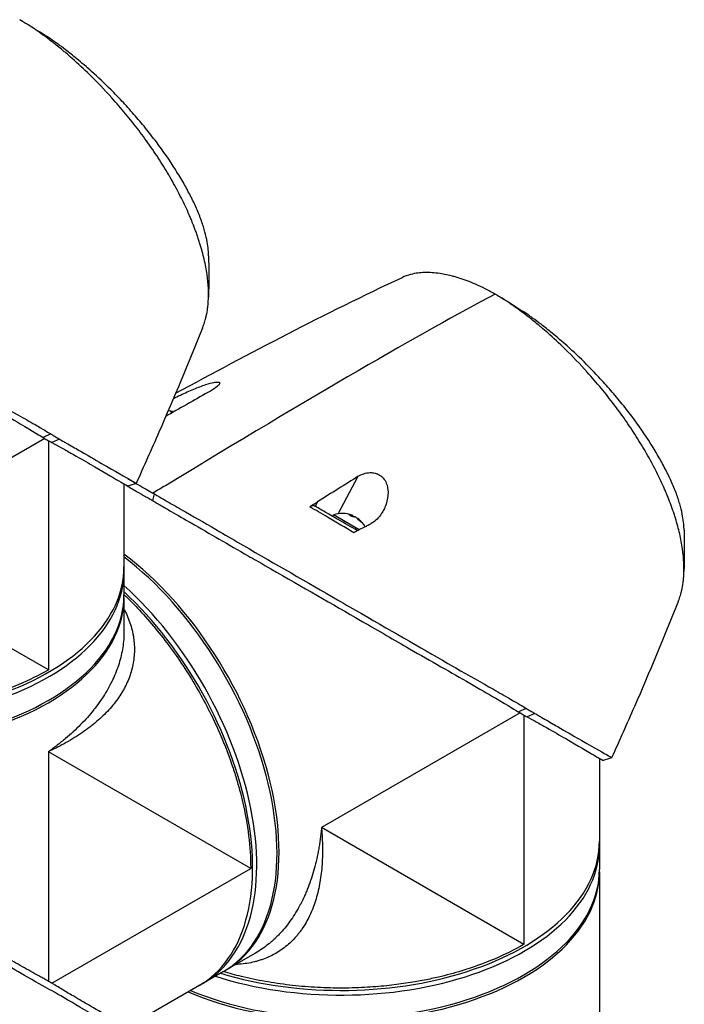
# Model space of a CAD drawing. Header units: millimetres. Extents: x 0 to 5219, y 0 to 2970.
# Tile 226 of 228: x 3387 to 3503, y 2407 to 2579. Entities that reach past the tile are written whole.
import ezdxf

# ---------------------------------------------------------------- set-up
doc = ezdxf.new("R2010")
doc.units = ezdxf.units.MM
doc.header["$LTSCALE"] = 0.2
doc.layers.add('01_Object Line', color=4, linetype='Continuous')

# ---------------------------------------------------------------- blocks, each defined once
blk = doc.blocks.new('A$C6bc54f51')
for p, q in [((142.48, 1196.38), (107.87, 1176.39)), ((143.54, 1197.17), (142.19, 1196.55)), ((143.12, 1196.01), (143.12, 1156.04)), ((145.06, 1196.28), (143.7, 1195.69)), ((193.6, 1183.26), (197.12, 1189.79)), ((156.3, 1188.47), (156.3, 1169.11)), ((161.53, 1186.75), (161.26, 1185.57)), ((190.03, 1185.34), (189.61, 1184.57)), ((192.68, 1182.8), (192.83, 1183.06)), ((197.3, 1180.48), (192.83, 1183.06)), ((196.06, 1182.77), (196.16, 1182.94)), ((196.51, 1182.71), (196.52, 1182.74)), ((197, 1182.38), (197.04, 1182.44)), ((143.12, 1156.04), (107.87, 1176.39)), ((156.3, 1168.7), (156.3, 1162.72)), ((156.3, 1162.72), (156.3, 1162.72)), ((225.32, 1148.55), (190.71, 1128.57)), ((226.38, 1149.35), (225.03, 1148.73)), ((225.96, 1148.18), (225.96, 1108.22)), ((227.89, 1148.45), (226.54, 1147.87)), ((143.12, 1141.79), (143.12, 1101.81)), ((178.37, 1121.44), (143.12, 1141.79)), ((239.14, 1140.64), (239.14, 1121.28)), ((225.96, 1108.22), (190.71, 1128.57)), ((143.74, 1101.45), (178.37, 1121.44)), ((239.14, 1120.87), (239.14, 791.09)), ((174, 1103.7), (179.17, 1106.69)), ((179.17, 1106.69), (179.17, 1106.69)), ((173.64, 1103.5), (156.87, 1093.81))]:
    blk.add_line(p, q)
for centre, start, end in [((163.24, 1196.77), 68.7161, 80.2757), ((194.35, 1178.8), 67.9855, 109.7607), ((194.35, 1178.8), 29.1744, 52.0145)]:
    blk.add_arc(centre, 4.52, start, end)
for centre, major_axis, ratio, start_param, end_param in [((138.6, 1267.59), (-5.28, 3.24), 0.209083, 4.837644, 4.928322), ((-22.26, 1056.87), (-258.8, -170.9), 0.033985, 3.468592, 3.889484), ((221.44, 1219.77), (-5.28, 3.24), 0.209083, 4.837644, 4.928322), ((50.57, 1123.64), (171.02, 105.79), 0.038491, 0.762995, 0.822795), ((162.52, 1197.18), (2.14, 3.71), 0.816497, 6.27093, 6.367971), ((162.99, 1196.91), (2.25, 3.9), 0.57735, 0.153591, 0.3277), ((84.06, 1105.99), (-160.91, -109.89), 0.040318, 3.906125, 3.96626), ((-425.84, -460.74), (-1925.17, -1882.65), 0.351011, 4.087971, 4.089098), ((194.1, 1178.95), (2.25, 3.9), 0.57735, 0.080554, 0.3277), ((193.63, 1179.22), (2.14, 3.71), 0.816497, 6.1984, 6.367971), ((194.61, 1178.65), (2.25, 3.9), 0.57735, 0.080554, 0.3277), ((194.17, 1178.91), (2.25, 3.9), 0.816497, 0.080554, 0.114044), ((194.54, 1178.7), (2.25, 3.9), 0.816497, 0.080554, 0.195507), ((194.1, 1178.95), (2.25, 3.9), 0.57735, 6.169141, 6.202632), ((194.17, 1178.91), (2.25, 3.9), 0.816497, 5.955485, 6.202632), ((194.54, 1178.7), (2.25, 3.9), 0.816497, 5.955485, 6.202632), ((195.38, 1178.21), (2.14, 3.71), 0.57735, 6.1984, 6.367971), ((151.5, 1142.67), (22.5, -38.97), 0.57735, 6.275328, 8.487921), ((151.14, 1142.47), (22.5, -38.97), 0.57735, 0, 2.193486), ((111.3, 1174), (45, 0), 0.57735, 4.226786, 6.283185), ((111.3, 1173.19), (45, 0), 0.57735, 4.203607, 6.283185), ((147.61, 1140.43), (22.5, -38.97), 0.57735, 0, 2.079578), ((111.3, 1168.7), (45, 0), 0.57735, 4.078449, 6.291042), ((111.3, 1169.11), (45, 0), 0.57735, 4.089699, 6.283185), ((146.9, 1140.02), (22.5, -38.97), 0.57735, 0, 2.056399), ((194.14, 1126.18), (45, 0), 0.57735, 4.226786, 6.283185), ((194.14, 1125.36), (45, 0), 0.57735, 4.203607, 6.283185), ((194.14, 1120.87), (45, 0), 0.57735, 4.078449, 6.291042), ((194.14, 1121.28), (45, 0), 0.57735, 4.089699, 6.283185), ((194.14, 1130.26), (-30.8, 0), 0.57735, 1.384469, 1.384471), ((184.43, 1109.35), (2, 0), 0.57735, 0.275781, 0.275794)]:
    blk.add_ellipse(centre, major_axis=major_axis, ratio=ratio, start_param=start_param, end_param=end_param)
for points, knots in [([(169.97, 1215.62), (169.99, 1215.65), (170, 1215.69), (170.12, 1216), (170.23, 1216.3), (170.38, 1216.76), (170.42, 1216.92), (170.48, 1217.13), (170.49, 1217.18), (170.55, 1217.4), (170.6, 1217.58), (170.73, 1218.2), (170.81, 1218.64), (170.89, 1219.22), (170.9, 1219.34), (170.93, 1219.62), (170.95, 1219.78), (170.97, 1220.05), (170.98, 1220.16), (171.08, 1221.71), (171.01, 1223.28), (170.71, 1225.4), (170.64, 1225.83), (170.47, 1226.72), (170.38, 1227.16), (170.07, 1228.49), (169.83, 1229.39), (169.46, 1230.57), (169.38, 1230.82), (169.22, 1231.31), (169.13, 1231.57), (169, 1231.94), (168.96, 1232.07), (168.87, 1232.31), (168.83, 1232.43), (168.62, 1233), (168.44, 1233.46), (168.16, 1234.17), (168.06, 1234.41), (167.86, 1234.89), (167.76, 1235.13), (167.45, 1235.85), (167.23, 1236.33), (166.55, 1237.78), (166.06, 1238.76), (165.02, 1240.72), (164.46, 1241.71), (163.27, 1243.7), (162.65, 1244.69), (161.67, 1246.17), (161.33, 1246.67), (160.65, 1247.65), (160.3, 1248.14), (159.59, 1249.12), (159.23, 1249.61), (157.38, 1252.04), (155.82, 1253.94), (152.91, 1257.16), (151.62, 1258.51), (149.31, 1260.77), (148.3, 1261.7), (146.91, 1262.93), (146.53, 1263.26), (145.98, 1263.72), (145.82, 1263.86), (145.33, 1264.27), (145.02, 1264.53), (144.16, 1265.22), (143.6, 1265.65), (142.64, 1266.38), (142.23, 1266.68), (141.66, 1267.09), (141.5, 1267.2), (140.81, 1267.68), (140.27, 1268.05), (139.19, 1268.73), (138.66, 1269.06), (138.13, 1269.37)], [1.388087, 1.388087, 1.388087, 1.388087, 1.41457, 1.41457, 1.596219, 1.596219, 1.693857, 1.693857, 1.719166, 1.719166, 1.837725, 1.837725, 2.111396, 2.111396, 2.182409, 2.182409, 2.276499, 2.276499, 2.337341, 2.337341, 3.162147, 3.162147, 3.373842, 3.373842, 3.579811, 3.579811, 3.984502, 3.984502, 4.09507, 4.09507, 4.202311, 4.202311, 4.255972, 4.255972, 4.304596, 4.304596, 4.486711, 4.486711, 4.581165, 4.581165, 4.673894, 4.673894, 4.859509, 4.859509, 5.231419, 5.231419, 5.60592, 5.60592, 5.979077, 5.979077, 6.165933, 6.165933, 6.351964, 6.351964, 6.539189, 6.539189, 7.288579, 7.288579, 7.860772, 7.860772, 8.290537, 8.290537, 8.451715, 8.451715, 8.522248, 8.522248, 8.654959, 8.654959, 8.889881, 8.889881, 9.06617, 9.06617, 9.132077, 9.132077, 9.362293, 9.362293, 9.592797, 9.592797, 9.592797, 9.592797]), ([(171.04, 1228.23), (171.03, 1228.56), (171.02, 1228.91), (170.94, 1229.72), (170.88, 1230.18), (170.7, 1231.2), (170.57, 1231.77), (170.37, 1232.5), (170.33, 1232.65), (170.19, 1233.13), (170.09, 1233.47), (169.85, 1234.16), (169.73, 1234.51), (169.46, 1235.21), (169.31, 1235.57), (169.01, 1236.29), (168.85, 1236.66), (168.53, 1237.36), (168.36, 1237.71), (168.09, 1238.26), (167.99, 1238.45), (167.7, 1239.03), (167.5, 1239.41), (167.1, 1240.15), (166.91, 1240.5), (166.48, 1241.25), (166.25, 1241.64), (165.77, 1242.44), (165.53, 1242.84), (164.27, 1244.83), (163.15, 1246.45), (161.63, 1248.47), (161.31, 1248.88), (160.68, 1249.68), (160.36, 1250.09), (159.39, 1251.29), (158.72, 1252.08), (157.34, 1253.65), (156.64, 1254.43), (155.3, 1255.85), (154.67, 1256.5), (152.93, 1258.24), (151.8, 1259.31), (149.79, 1261.11), (148.93, 1261.85), (147.41, 1263.1), (146.76, 1263.62), (145.63, 1264.49), (145.14, 1264.85), (144.48, 1265.33), (144.29, 1265.46), (143.71, 1265.87), (143.31, 1266.15), (142.91, 1266.41)], [1.511288, 1.511288, 1.511288, 1.511288, 1.708069, 1.708069, 1.951832, 1.951832, 2.230695, 2.230695, 2.303189, 2.303189, 2.46479, 2.46479, 2.625297, 2.625297, 2.787922, 2.787922, 2.946664, 2.946664, 3.08253, 3.08253, 3.156368, 3.156368, 3.305764, 3.305764, 3.43529, 3.43529, 3.579096, 3.579096, 3.721833, 3.721833, 4.292184, 4.292184, 4.435257, 4.435257, 4.578157, 4.578157, 4.862917, 4.862917, 5.148905, 5.148905, 5.393875, 5.393875, 5.822939, 5.822939, 6.144758, 6.144758, 6.385994, 6.385994, 6.566823, 6.566823, 6.63475, 6.63475, 6.786342, 6.786342, 6.786342, 6.786342]), ([(78.69, 1234.58), (78.71, 1234.57), (78.74, 1234.55), (78.8, 1234.52), (78.82, 1234.5), (78.9, 1234.46), (78.96, 1234.42), (79.12, 1234.33), (79.23, 1234.27), (79.55, 1234.08), (79.77, 1233.95), (80.44, 1233.57), (80.89, 1233.31), (82.26, 1232.52), (83.2, 1231.98), (86.1, 1230.31), (88.1, 1229.15), (91.51, 1227.17), (92.88, 1226.37), (99.8, 1222.36), (105.4, 1219.13), (112.08, 1215.28), (113.48, 1214.48), (120.62, 1210.36), (126.01, 1207.27), (130.96, 1204.4), (131.1, 1204.32), (133.56, 1202.9), (135.76, 1201.66), (138.86, 1199.91), (139.85, 1199.35), (142.14, 1198.03), (143.07, 1197.46), (143.54, 1197.17)], [0.000001, 0.000001, 0.000001, 0.000001, 0.009162, 0.009162, 0.016971, 0.016971, 0.03259, 0.03259, 0.063827, 0.063827, 0.126304, 0.126304, 0.251265, 0.251265, 0.50133, 0.50133, 1.002, 1.002, 1.335959, 1.335959, 2.67129, 2.67129, 3.030313, 3.030313, 4.543873, 4.543873, 4.592411, 4.592411, 5.347172, 5.347172, 5.723633, 5.723633, 6.247668, 6.247668, 6.247668, 6.247668]), ([(78.43, 1233.4), (78.45, 1233.38), (78.48, 1233.37), (78.55, 1233.33), (78.58, 1233.31), (78.68, 1233.25), (78.74, 1233.21), (78.94, 1233.1), (79.07, 1233.02), (79.46, 1232.79), (79.73, 1232.63), (80.54, 1232.16), (81.1, 1231.83), (82.79, 1230.85), (83.96, 1230.18), (88.35, 1227.65), (91.71, 1225.7), (96.08, 1223.21), (97.06, 1222.65), (103.47, 1218.98), (108.81, 1215.88), (114.2, 1212.77), (114.58, 1212.55), (117.84, 1210.68), (120.6, 1209.08), (126.99, 1205.4), (130.52, 1203.39), (135.3, 1200.64), (136.8, 1199.78), (140.44, 1197.64), (141.91, 1196.73), (142.19, 1196.55)], [0.000047, 0.000047, 0.000047, 0.000047, 0.011008, 0.011008, 0.020393, 0.020393, 0.039197, 0.039197, 0.07693, 0.07693, 0.152825, 0.152825, 0.305669, 0.305669, 0.610232, 0.610232, 1.419716, 1.419716, 1.651889, 1.651889, 2.978842, 2.978842, 3.080675, 3.080675, 3.850394, 3.850394, 4.95171, 4.95171, 5.489352, 5.489352, 6.333255, 6.333255, 6.333255, 6.333255]), ([(220.97, 1221.54), (220.41, 1221.86), (219.84, 1222.17), (219.25, 1222.47), (218.7, 1222.75), (218.14, 1223.01), (217.57, 1223.26), (217.44, 1223.31), (217.32, 1223.36), (217.2, 1223.42), (216.18, 1223.84), (215.24, 1224.17), (214.36, 1224.44), (214.12, 1224.51), (213.89, 1224.58), (213.66, 1224.64), (212.87, 1224.85), (212.11, 1225.01), (211.36, 1225.12), (210.41, 1225.26), (209.5, 1225.32), (208.64, 1225.3), (208.26, 1225.29), (207.89, 1225.26), (207.52, 1225.21), (207.07, 1225.16), (206.64, 1225.07), (206.22, 1224.97), (205.72, 1224.83), (205.24, 1224.66), (204.8, 1224.46)], [0, 0, 0, 0, 0.0293646, 0.0293646, 0.0293646, 0.0566154, 0.0566154, 0.0566154, 0.0625, 0.0625, 0.0625, 0.1118856, 0.1118856, 0.1118856, 0.125, 0.125, 0.125, 0.1687706, 0.1687706, 0.1687706, 0.2250488, 0.2250488, 0.2250488, 0.25, 0.25, 0.25, 0.2807426, 0.2807426, 0.2807426, 0.3184535, 0.3184535, 0.3184535, 0.3184535]), ([(252.81, 1167.79), (252.82, 1167.83), (252.84, 1167.87), (252.96, 1168.17), (253.07, 1168.48), (253.21, 1168.93), (253.26, 1169.1), (253.32, 1169.31), (253.33, 1169.35), (253.39, 1169.57), (253.43, 1169.75), (253.57, 1170.37), (253.65, 1170.82), (253.72, 1171.39), (253.74, 1171.51), (253.77, 1171.79), (253.79, 1171.96), (253.81, 1172.22), (253.82, 1172.33), (253.92, 1173.88), (253.85, 1175.45), (253.55, 1177.57), (253.47, 1178.01), (253.31, 1178.89), (253.22, 1179.33), (252.91, 1180.66), (252.67, 1181.57), (252.3, 1182.74), (252.22, 1182.99), (252.06, 1183.49), (251.97, 1183.74), (251.84, 1184.12), (251.8, 1184.24), (251.71, 1184.49), (251.67, 1184.6), (251.46, 1185.17), (251.28, 1185.63), (251, 1186.34), (250.9, 1186.58), (250.7, 1187.06), (250.6, 1187.3), (250.28, 1188.02), (250.07, 1188.5), (249.39, 1189.95), (248.9, 1190.93), (247.85, 1192.89), (247.3, 1193.88), (246.11, 1195.87), (245.48, 1196.86), (244.5, 1198.35), (244.17, 1198.84), (243.49, 1199.83), (243.14, 1200.32), (242.43, 1201.3), (242.07, 1201.78), (240.22, 1204.22), (238.65, 1206.11), (235.75, 1209.34), (234.46, 1210.69), (232.14, 1212.94), (231.14, 1213.88), (229.75, 1215.1), (229.37, 1215.43), (228.82, 1215.9), (228.65, 1216.04), (228.17, 1216.44), (227.85, 1216.7), (226.99, 1217.39), (226.44, 1217.82), (225.48, 1218.55), (225.06, 1218.85), (224.5, 1219.26), (224.34, 1219.37), (223.65, 1219.86), (223.11, 1220.22), (222.03, 1220.91), (221.5, 1221.23), (220.97, 1221.54)], [1.388087, 1.388087, 1.388087, 1.388087, 1.41457, 1.41457, 1.596219, 1.596219, 1.693857, 1.693857, 1.719166, 1.719166, 1.837725, 1.837725, 2.111396, 2.111396, 2.182409, 2.182409, 2.276499, 2.276499, 2.337341, 2.337341, 3.162147, 3.162147, 3.373842, 3.373842, 3.579811, 3.579811, 3.984502, 3.984502, 4.09507, 4.09507, 4.202311, 4.202311, 4.255972, 4.255972, 4.304596, 4.304596, 4.486711, 4.486711, 4.581165, 4.581165, 4.673894, 4.673894, 4.859509, 4.859509, 5.231419, 5.231419, 5.60592, 5.60592, 5.979077, 5.979077, 6.165933, 6.165933, 6.351964, 6.351964, 6.539189, 6.539189, 7.288579, 7.288579, 7.860772, 7.860772, 8.290537, 8.290537, 8.451715, 8.451715, 8.522248, 8.522248, 8.654959, 8.654959, 8.889881, 8.889881, 9.06617, 9.06617, 9.132077, 9.132077, 9.362293, 9.362293, 9.592797, 9.592797, 9.592797, 9.592797]), ([(253.88, 1180.4), (253.87, 1180.74), (253.85, 1181.09), (253.78, 1181.89), (253.72, 1182.35), (253.53, 1183.38), (253.41, 1183.94), (253.21, 1184.67), (253.17, 1184.82), (253.03, 1185.3), (252.92, 1185.65), (252.69, 1186.33), (252.57, 1186.68), (252.3, 1187.39), (252.15, 1187.75), (251.85, 1188.47), (251.68, 1188.83), (251.36, 1189.53), (251.2, 1189.89), (250.93, 1190.43), (250.83, 1190.63), (250.54, 1191.2), (250.34, 1191.59), (249.94, 1192.32), (249.75, 1192.67), (249.32, 1193.42), (249.09, 1193.82), (248.61, 1194.61), (248.37, 1195.01), (247.1, 1197.01), (245.98, 1198.63), (244.46, 1200.65), (244.15, 1201.05), (243.52, 1201.86), (243.2, 1202.26), (242.22, 1203.46), (241.55, 1204.25), (240.18, 1205.82), (239.47, 1206.6), (238.14, 1208.02), (237.51, 1208.67), (235.77, 1210.41), (234.63, 1211.49), (232.63, 1213.28), (231.77, 1214.03), (230.25, 1215.27), (229.6, 1215.79), (228.47, 1216.66), (227.98, 1217.02), (227.31, 1217.5), (227.13, 1217.63), (226.55, 1218.04), (226.15, 1218.32), (225.75, 1218.59)], [1.511288, 1.511288, 1.511288, 1.511288, 1.708069, 1.708069, 1.951832, 1.951832, 2.230695, 2.230695, 2.303189, 2.303189, 2.46479, 2.46479, 2.625297, 2.625297, 2.787922, 2.787922, 2.946664, 2.946664, 3.08253, 3.08253, 3.156368, 3.156368, 3.305764, 3.305764, 3.43529, 3.43529, 3.579096, 3.579096, 3.721833, 3.721833, 4.292184, 4.292184, 4.435257, 4.435257, 4.578157, 4.578157, 4.862917, 4.862917, 5.148905, 5.148905, 5.393875, 5.393875, 5.822939, 5.822939, 6.144758, 6.144758, 6.385994, 6.385994, 6.566823, 6.566823, 6.63475, 6.63475, 6.786342, 6.786342, 6.786342, 6.786342]), ([(169.97, 1215.62), (167.54, 1209.55), (165, 1203.46), (161.07, 1194.48), (159.75, 1191.51), (158.42, 1188.56)], [0, 0, 0, 0, 1.973735, 1.973735, 2.968317, 2.968317, 2.968317, 2.968317]), ([(164.92, 1203.37), (165.31, 1203.56), (165.72, 1203.76), (166.89, 1204.31), (167.7, 1204.68), (169.18, 1205.28), (169.88, 1205.55), (171.1, 1205.95), (171.57, 1206.08), (172.19, 1206.19), (172.4, 1206.22), (172.68, 1206.21), (172.77, 1206.2), (172.9, 1206.15), (172.94, 1206.12), (172.99, 1206.03), (172.99, 1205.96), (172.89, 1205.76), (172.74, 1205.59), (172.26, 1205.2), (171.86, 1204.93), (171.37, 1204.65)], [-1.468426, -1.468426, -1.468426, -1.468426, -1.33399, -1.33399, -1.081083, -1.081083, -0.864266, -0.864266, -0.684891, -0.684891, -0.576042, -0.576042, -0.504751, -0.504751, -0.44002, -0.44002, -0.35801, -0.35801, -0.205711, -0.205711, -0.000001, -0.000001, -0.000001, -0.000001]), ([(142.19, 1196.55), (142.23, 1196.53), (142.45, 1196.4), (142.7, 1196.25), (142.83, 1196.17), (143.08, 1196.03), (143.21, 1195.96), (143.45, 1195.83), (143.66, 1195.72), (143.7, 1195.7)], [0.00043088, 0.00043088, 0.00043088, 0.00043088, 0.0154414, 0.0154414, 0.03075173, 0.03075173, 0.04552895, 0.04552895, 0.05960793, 0.05960793, 0.05960793, 0.05960793]), ([(143.54, 1197.17), (143.58, 1197.15), (143.64, 1197.11), (143.78, 1197.02), (143.85, 1196.99), (144.04, 1196.87), (144.17, 1196.79), (144.42, 1196.65), (144.56, 1196.57), (144.74, 1196.46), (144.8, 1196.42), (144.96, 1196.34), (145.04, 1196.29), (145.06, 1196.28)], [0.0012617, 0.0012617, 0.0012617, 0.0012617, 0.0227877, 0.0227877, 0.0388309, 0.0388309, 0.0709865, 0.0709865, 0.1023123, 0.1023123, 0.1191004, 0.1191004, 0.1425667, 0.1425667, 0.1425667, 0.1425667]), ([(145.06, 1196.28), (145.25, 1196.17), (145.42, 1196.07), (145.86, 1195.82), (146.05, 1195.7), (146.64, 1195.37), (147.02, 1195.15), (148.14, 1194.5), (148.86, 1194.09), (150.91, 1192.9), (152.14, 1192.19), (155.71, 1190.13), (157.09, 1189.37), (157.91, 1188.89), (158, 1188.83), (158.17, 1188.73), (158.24, 1188.69), (158.39, 1188.6), (158.43, 1188.57), (158.42, 1188.56)], [0, 0, 0, 0, 0.115596, 0.115596, 0.212113, 0.212113, 0.405093, 0.405093, 0.790972, 0.790972, 1.563393, 1.563393, 3.332159, 3.332159, 3.60987, 3.60987, 3.890806, 3.890806, 4.375075, 4.375075, 4.375075, 4.375075]), ([(143.7, 1195.7), (144.25, 1195.4), (144.78, 1195.11), (145.9, 1194.49), (146.49, 1194.16), (148.28, 1193.14), (149.41, 1192.49), (152.56, 1190.66), (154.26, 1189.66), (155.98, 1188.65), (156.42, 1188.4), (156.73, 1188.22), (156.76, 1188.2), (157.09, 1188), (156.97, 1188.08), (156.3, 1188.46)], [-7.620463, -7.620463, -7.620463, -7.620463, -7.336805, -7.336805, -6.999081, -6.999081, -6.270272, -6.270272, -4.749597, -4.749597, -3.95115, -3.95115, -3.814973, -3.814973, -2.591701, -2.591701, -2.591701, -2.591701]), ([(197.12, 1189.79), (197.42, 1189.97), (197.74, 1190.13), (198.42, 1190.35), (198.79, 1190.43), (199.47, 1190.45), (199.78, 1190.42), (200.26, 1190.29), (200.44, 1190.22), (200.77, 1190.06), (200.91, 1189.97), (201.2, 1189.75), (201.35, 1189.61), (201.71, 1189.2), (201.87, 1188.9), (202.19, 1188.13), (202.3, 1187.59), (202.32, 1186.33), (202.2, 1185.61), (201.73, 1184.23), (201.4, 1183.58), (200.5, 1182.37), (199.92, 1181.85), (199.3, 1181.53)], [-1.636051, -1.636051, -1.636051, -1.636051, -1.487609, -1.487609, -1.342627, -1.342627, -1.229751, -1.229751, -1.162071, -1.162071, -1.103238, -1.103238, -1.031704, -1.031704, -0.907622, -0.907622, -0.714138, -0.714138, -0.48257, -0.48257, -0.258591, -0.258591, -0.000001, -0.000001, -0.000001, -0.000001]), ([(156.3, 1188.44), (156.92, 1188.08), (157.57, 1187.7), (158.72, 1187.03), (159.21, 1186.75), (159.97, 1186.31), (160.23, 1186.17), (160.61, 1185.95), (160.74, 1185.87), (160.94, 1185.76), (161, 1185.72), (161.1, 1185.67), (161.13, 1185.65), (161.2, 1185.61), (161.24, 1185.59), (161.26, 1185.57)], [0.63076554, 0.63076554, 0.63076554, 0.63076554, 0.65901431, 0.65901431, 0.67868298, 0.67868298, 0.68844192, 0.68844192, 0.69329226, 0.69329226, 0.69570893, 0.69570893, 0.69691526, 0.69691526, 0.69832008, 0.69832008, 0.69832008, 0.69832008]), ([(161.53, 1186.75), (161.5, 1186.77), (161.47, 1186.79), (161.4, 1186.83), (161.36, 1186.85), (161.33, 1186.87)], [-0.02987732, -0.02987732, -0.02987732, -0.02987732, -0.01373724, -0.01373724, 0, 0, 0, 0]), ([(161.53, 1186.75), (161.55, 1186.74), (161.58, 1186.73), (161.63, 1186.69), (161.66, 1186.68), (161.74, 1186.63), (161.79, 1186.6), (161.96, 1186.5), (162.06, 1186.44), (162.39, 1186.25), (162.61, 1186.13), (163.27, 1185.74), (163.73, 1185.48), (165.1, 1184.69), (166.04, 1184.15), (168.94, 1182.48), (170.94, 1181.32), (174.35, 1179.35), (175.72, 1178.54), (182.63, 1174.53), (188.23, 1171.31), (194.92, 1167.46), (196.32, 1166.65), (203.46, 1162.54), (208.84, 1159.44), (213.79, 1156.58), (213.94, 1156.49), (216.4, 1155.07), (218.6, 1153.84), (221.69, 1152.09), (222.69, 1151.52), (224.98, 1150.2), (225.91, 1149.64), (226.38, 1149.35)], [0.000001, 0.000001, 0.000001, 0.000001, 0.009162, 0.009162, 0.016971, 0.016971, 0.03259, 0.03259, 0.063827, 0.063827, 0.126304, 0.126304, 0.251265, 0.251265, 0.50133, 0.50133, 1.002, 1.002, 1.335959, 1.335959, 2.67129, 2.67129, 3.030313, 3.030313, 4.543873, 4.543873, 4.592411, 4.592411, 5.347172, 5.347172, 5.723633, 5.723633, 6.247668, 6.247668, 6.247668, 6.247668]), ([(161.26, 1185.57), (161.29, 1185.56), (161.32, 1185.54), (161.39, 1185.5), (161.42, 1185.48), (161.52, 1185.42), (161.58, 1185.39), (161.78, 1185.27), (161.91, 1185.19), (162.3, 1184.96), (162.57, 1184.81), (163.38, 1184.33), (163.94, 1184.01), (165.63, 1183.02), (166.8, 1182.35), (171.19, 1179.82), (174.55, 1177.87), (178.91, 1175.38), (179.9, 1174.82), (186.31, 1171.15), (191.65, 1168.05), (197.04, 1164.95), (197.42, 1164.72), (200.67, 1162.85), (203.43, 1161.26), (209.83, 1157.58), (213.35, 1155.56), (218.13, 1152.82), (219.64, 1151.95), (223.28, 1149.81), (224.75, 1148.9), (225.03, 1148.73)], [0.000047, 0.000047, 0.000047, 0.000047, 0.011008, 0.011008, 0.020393, 0.020393, 0.039197, 0.039197, 0.07693, 0.07693, 0.152825, 0.152825, 0.305669, 0.305669, 0.610232, 0.610232, 1.419716, 1.419716, 1.651889, 1.651889, 2.978842, 2.978842, 3.080675, 3.080675, 3.850394, 3.850394, 4.95171, 4.95171, 5.489352, 5.489352, 6.333255, 6.333255, 6.333255, 6.333255]), ([(188.65, 1184.49), (188.87, 1184.62), (189.12, 1184.78), (189.57, 1185.05), (189.81, 1185.2), (190.03, 1185.34)], [-0.1934752, -0.1934752, -0.1934752, -0.1934752, -0.0983779, -0.0983779, 0, 0, 0, 0]), ([(189.61, 1184.57), (189.55, 1184.6), (189.48, 1184.63), (189.33, 1184.66), (189.25, 1184.67), (189.08, 1184.66), (189, 1184.64), (188.82, 1184.58), (188.73, 1184.55), (188.65, 1184.49)], [0, 0, 0, 0, 0.0382217, 0.0382217, 0.0766364, 0.0766364, 0.116027, 0.116027, 0.1530194, 0.1530194, 0.1530194, 0.1530194]), ([(196.35, 1179.96), (194.84, 1180.85), (193.31, 1181.75), (191.77, 1182.66), (190.73, 1183.27), (189.69, 1183.88), (188.65, 1184.49)], [0, 0, 0, 0, 0.5977799, 0.5977799, 0.5977799, 0.9999999, 0.9999999, 0.9999999, 0.9999999]), ([(196.99, 1180.31), (195.87, 1180.96), (194.73, 1181.61), (193.59, 1182.27), (193.28, 1182.45), (192.62, 1182.83), (191.6, 1183.42), (190.94, 1183.8), (190.27, 1184.18), (189.61, 1184.57)], [0.069679, 0.069679, 0.069679, 0.069679, 0.5, 0.5, 0.5, 0.75, 0.75, 0.75, 1, 1, 1, 1]), ([(198.08, 1180.89), (197.76, 1180.72), (197.42, 1180.55), (196.86, 1180.24), (196.59, 1180.09), (196.35, 1179.96)], [-0.2324123, -0.2324123, -0.2324123, -0.2324123, -0.1008984, -0.1008984, -0.0000209, -0.0000209, -0.0000209, -0.0000209]), ([(198.08, 1180.89), (198.28, 1181), (198.49, 1181.1), (198.89, 1181.32), (199.1, 1181.42), (199.3, 1181.53)], [-0.1686475, -0.1686475, -0.1686475, -0.1686475, -0.0843243, -0.0843243, -0.000001, -0.000001, -0.000001, -0.000001]), ([(156.3, 1169.16), (157.09, 1168.41), (157.86, 1167.64), (159.58, 1165.83), (160.52, 1164.78), (162.34, 1162.61), (163.23, 1161.49), (164.96, 1159.18), (165.79, 1157.99), (167.39, 1155.56), (168.16, 1154.32), (169.63, 1151.8), (170.33, 1150.52), (171.58, 1148.06), (172.14, 1146.9), (173.59, 1143.67), (174.4, 1141.59), (175.38, 1138.73), (175.63, 1137.95), (176.27, 1135.82), (176.64, 1134.46), (177.42, 1131.1), (177.77, 1129.11), (178.24, 1125.21), (178.36, 1123.32), (178.37, 1121.47), (178.37, 1121.46), (178.37, 1121.44)], [8.466894, 8.466894, 8.466894, 8.466894, 8.81754, 8.81754, 9.255686, 9.255686, 9.693876, 9.693876, 10.132032, 10.132032, 10.570233, 10.570233, 11.008387, 11.008387, 11.398553, 11.398553, 12.081509, 12.081509, 12.337551, 12.337551, 12.785597, 12.785597, 13.457918, 13.457918, 14.130202, 14.130202, 14.135687, 14.135687, 14.135687, 14.135687]), ([(252.81, 1167.79), (250.37, 1161.73), (247.84, 1155.63), (243.91, 1146.65), (242.59, 1143.68), (241.26, 1140.74)], [0, 0, 0, 0, 1.973735, 1.973735, 2.968317, 2.968317, 2.968317, 2.968317]), ([(156.3, 1166.66), (156.39, 1166.49), (156.69, 1165.9), (157.12, 1164.89), (157.55, 1163.62), (157.81, 1162.56), (157.96, 1161.71), (158.07, 1160.85), (158.13, 1159.78), (158.07, 1158.09), (157.71, 1156.02), (157.04, 1154.2), (156.45, 1153.02), (156.02, 1152.23), (155.41, 1151.27), (154.59, 1150.16), (153.36, 1148.72), (151.95, 1147.36), (150.35, 1146.07), (149.06, 1145.13), (147.69, 1144.24), (146.24, 1143.38), (144.97, 1142.7), (144.06, 1142.24), (143.52, 1141.98), (143.25, 1141.86), (143.12, 1141.79)], [0.09522661, 0.09522661, 0.09522661, 0.09522661, 0.09619535, 0.09848705, 0.10077874, 0.10307044, 0.10421629, 0.10536213, 0.10765383, 0.10994553, 0.11452892, 0.11911231, 0.12025815, 0.121404, 0.1236957, 0.12598739, 0.12827909, 0.13286248, 0.13515417, 0.13744587, 0.13973756, 0.14202926, 0.14432096, 0.1454668, 0.14603973, 0.14661265, 0.14661265, 0.14661265, 0.14661265]), ([(156.3, 1162.72), (156.3, 1162.72), (156.3, 1162.72), (156.3, 1162.72), (156.3, 1162.72), (156.3, 1162.71), (156.3, 1162.71), (156.3, 1161.79), (156.23, 1160.88), (156.08, 1159.96), (156.08, 1159.95), (156.08, 1159.95), (156.08, 1159.95), (155.94, 1159.03), (155.73, 1158.11), (155.44, 1157.18), (155.44, 1157.18), (155.44, 1157.17), (155.44, 1157.17), (155.29, 1156.71), (155.13, 1156.24), (154.95, 1155.79), (154.95, 1155.78), (154.95, 1155.78), (154.95, 1155.77), (154.77, 1155.32), (154.58, 1154.86), (154.36, 1154.41), (154.36, 1154.4), (154.36, 1154.4), (154.36, 1154.4), (154.15, 1153.94), (153.92, 1153.49), (153.67, 1153.05), (153.67, 1153.04), (153.67, 1153.04), (153.67, 1153.04), (153.42, 1152.59), (153.16, 1152.14), (152.89, 1151.7), (152.88, 1151.7), (152.88, 1151.7), (152.88, 1151.69), (152.6, 1151.25), (152.31, 1150.81), (152, 1150.38), (152, 1150.37), (151.99, 1150.37), (151.99, 1150.37), (151.68, 1149.93), (151.35, 1149.5), (151.01, 1149.07), (151.01, 1149.07), (151.01, 1149.07), (151.01, 1149.06), (150.66, 1148.63), (150.3, 1148.21), (149.93, 1147.78), (149.92, 1147.78), (149.92, 1147.78), (149.92, 1147.78), (149.54, 1147.35), (149.15, 1146.93), (148.73, 1146.51), (148.32, 1146.09), (147.9, 1145.68), (147.46, 1145.27), (147.02, 1144.87), (146.56, 1144.47), (146.1, 1144.07), (145.86, 1143.88), (145.62, 1143.68), (145.38, 1143.49), (145.14, 1143.29), (144.9, 1143.1), (144.65, 1142.91), (144.4, 1142.72), (144.15, 1142.53), (143.89, 1142.35), (143.77, 1142.25), (143.64, 1142.16), (143.51, 1142.07), (143.38, 1141.98), (143.25, 1141.88), (143.12, 1141.79)], [0.1059035, 0.1059035, 0.1059035, 0.1059035, 0.10590889, 0.10590889, 0.10590889, 0.10592931, 0.10592931, 0.10592931, 0.11032469, 0.11032469, 0.11032469, 0.11034544, 0.11034544, 0.11034544, 0.11474132, 0.11474132, 0.11474132, 0.11476158, 0.11476158, 0.11476158, 0.11694994, 0.11694994, 0.11694994, 0.11696965, 0.11696965, 0.11696965, 0.11915879, 0.11915879, 0.11915879, 0.11917771, 0.11917771, 0.11917771, 0.12136786, 0.12136786, 0.12136786, 0.12138578, 0.12138578, 0.12138578, 0.12357717, 0.12357717, 0.12357717, 0.12359385, 0.12359385, 0.12359385, 0.12578671, 0.12578671, 0.12578671, 0.12580192, 0.12580192, 0.12580192, 0.12799646, 0.12799646, 0.12799646, 0.12800999, 0.12800999, 0.12800999, 0.13020641, 0.13020641, 0.13020641, 0.13021805, 0.13021805, 0.13021805, 0.13242612, 0.13242612, 0.13242612, 0.13463419, 0.13463419, 0.13463419, 0.13684226, 0.13684226, 0.13684226, 0.13794629, 0.13794629, 0.13794629, 0.13905033, 0.13905033, 0.13905033, 0.14015436, 0.14015436, 0.14015436, 0.14070638, 0.14070638, 0.14070638, 0.1412584, 0.1412584, 0.1412584, 0.1412584]), ([(143.12, 1156.04), (143.11, 1156.03), (143.09, 1156.03), (141.49, 1155.11), (139.79, 1154.26), (136.18, 1152.73), (134.28, 1152.04), (130.98, 1151.03), (129.62, 1150.67), (127.45, 1150.16), (126.65, 1149.99), (123.69, 1149.4), (121.48, 1149.07), (117.96, 1148.71), (116.67, 1148.61), (113.92, 1148.46), (112.46, 1148.43), (109.54, 1148.44), (108.08, 1148.48), (105.18, 1148.66), (103.73, 1148.79), (100.87, 1149.12), (99.45, 1149.33), (96.66, 1149.83), (95.29, 1150.12), (92.86, 1150.7), (91.8, 1150.99), (90.76, 1151.3)], [-0.005485, -0.005485, -0.005485, -0.005485, 0, 0, 0.672232, 0.672232, 1.344501, 1.344501, 1.792512, 1.792512, 2.048534, 2.048534, 2.731437, 2.731437, 3.121573, 3.121573, 3.559727, 3.559727, 3.997928, 3.997928, 4.436084, 4.436084, 4.874274, 4.874274, 5.31242, 5.31242, 5.663307, 5.663307, 5.663307, 5.663307]), ([(225.03, 1148.73), (225.07, 1148.7), (225.29, 1148.57), (225.54, 1148.42), (225.67, 1148.35), (225.92, 1148.2), (226.04, 1148.14), (226.29, 1148), (226.5, 1147.89), (226.54, 1147.87)], [0.00043088, 0.00043088, 0.00043088, 0.00043088, 0.0154414, 0.0154414, 0.03075173, 0.03075173, 0.04552895, 0.04552895, 0.05960793, 0.05960793, 0.05960793, 0.05960793]), ([(226.38, 1149.35), (226.41, 1149.32), (226.47, 1149.29), (226.62, 1149.2), (226.69, 1149.16), (226.88, 1149.04), (227, 1148.97), (227.26, 1148.82), (227.39, 1148.74), (227.58, 1148.63), (227.64, 1148.6), (227.79, 1148.51), (227.87, 1148.46), (227.89, 1148.45)], [0.0012617, 0.0012617, 0.0012617, 0.0012617, 0.0227877, 0.0227877, 0.0388309, 0.0388309, 0.0709865, 0.0709865, 0.1023123, 0.1023123, 0.1191004, 0.1191004, 0.1425667, 0.1425667, 0.1425667, 0.1425667]), ([(227.89, 1148.45), (228.09, 1148.34), (228.26, 1148.24), (228.69, 1147.99), (228.89, 1147.88), (229.48, 1147.54), (229.86, 1147.32), (230.98, 1146.67), (231.7, 1146.26), (233.75, 1145.07), (234.98, 1144.36), (238.55, 1142.31), (239.93, 1141.54), (240.75, 1141.06), (240.84, 1141), (241.01, 1140.91), (241.08, 1140.86), (241.22, 1140.77), (241.26, 1140.74), (241.26, 1140.74)], [0, 0, 0, 0, 0.115596, 0.115596, 0.212113, 0.212113, 0.405093, 0.405093, 0.790972, 0.790972, 1.563393, 1.563393, 3.332159, 3.332159, 3.60987, 3.60987, 3.890806, 3.890806, 4.375075, 4.375075, 4.375075, 4.375075]), ([(226.54, 1147.87), (227.08, 1147.57), (227.61, 1147.28), (228.74, 1146.66), (229.33, 1146.33), (231.12, 1145.32), (232.25, 1144.67), (235.4, 1142.83), (237.1, 1141.83), (238.82, 1140.83), (239.26, 1140.57), (239.56, 1140.39), (239.6, 1140.37), (239.93, 1140.17), (239.81, 1140.25), (239.14, 1140.63)], [-7.620463, -7.620463, -7.620463, -7.620463, -7.336805, -7.336805, -6.999081, -6.999081, -6.270272, -6.270272, -4.749597, -4.749597, -3.95115, -3.95115, -3.814973, -3.814973, -2.591701, -2.591701, -2.591701, -2.591701]), ([(157.86, 1091.94), (157.86, 1091.93), (157.51, 1092.1), (156.71, 1092.56), (155.89, 1093.07), (152.75, 1094.92), (150.85, 1096), (146.64, 1098.43), (144.91, 1099.48), (142.87, 1100.62), (141.51, 1101.34), (138.04, 1103.34), (136.53, 1104.24), (130.94, 1107.53), (127.33, 1109.59), (123.24, 1111.95), (121.76, 1112.8), (117.37, 1115.34), (114.37, 1117.07), (105.1, 1122.43), (99.46, 1125.69), (93.17, 1129.3), (91.7, 1130.14), (88.07, 1132.23), (85.92, 1133.46), (81.81, 1135.84), (79.86, 1136.98), (78.05, 1138.02)], [1.915503, 1.915503, 1.915503, 1.915503, 2.453917, 2.453917, 3.119268, 3.119268, 3.710855, 3.710855, 4.236876, 4.236876, 4.642605, 4.642605, 4.934699, 4.934699, 5.667174, 5.667174, 6.066186, 6.066186, 6.818123, 6.818123, 8.314738, 8.314738, 8.772171, 8.772171, 9.455351, 9.455351, 10.137965, 10.137965, 10.137965, 10.137965]), ([(142.81, 1101.97), (142.8, 1101.98), (142.74, 1102.02), (142.6, 1102.09), (142.54, 1102.12), (142.37, 1102.21), (142.26, 1102.28), (141.92, 1102.46), (141.69, 1102.59), (141, 1102.97), (140.53, 1103.23), (139.1, 1104.03), (138.11, 1104.6), (135.03, 1106.37), (132.84, 1107.65), (124.99, 1112.21), (119.41, 1115.44), (109.24, 1121.32), (103.91, 1124.4), (97.54, 1128.09), (96.56, 1128.66), (92.18, 1131.2), (88.8, 1133.15), (84.38, 1135.7), (83.19, 1136.39), (81.47, 1137.39), (80.9, 1137.71), (80.08, 1138.19), (79.81, 1138.34), (79.4, 1138.57), (79.27, 1138.65), (79.07, 1138.76), (79.01, 1138.8), (78.91, 1138.86), (78.88, 1138.88), (78.81, 1138.92), (78.78, 1138.93), (78.75, 1138.95)], [0.0003975, 0.0003975, 0.0003975, 0.0003975, 0.0037334, 0.0037334, 0.0059736, 0.0059736, 0.0104554, 0.0104554, 0.0194241, 0.0194241, 0.0373842, 0.0373842, 0.0734232, 0.0734232, 0.1463793, 0.1463793, 0.3201527, 0.3201527, 0.4871586, 0.4871586, 0.516686, 0.516686, 0.6197489, 0.6197489, 0.6590143, 0.6590143, 0.678683, 0.678683, 0.6884419, 0.6884419, 0.6932923, 0.6932923, 0.6957089, 0.6957089, 0.6969153, 0.6969153, 0.6983201, 0.6983201, 0.6983201, 0.6983201]), ([(190.71, 1128.57), (190.72, 1128.42), (190.75, 1128.12), (190.79, 1127.53), (190.85, 1126.51), (190.89, 1125.08), (190.88, 1123.41), (190.79, 1121.79), (190.63, 1120.21), (190.39, 1118.68), (190.07, 1117.21), (189.54, 1115.33), (188.7, 1113.17), (187.69, 1111.42), (186.92, 1110.36), (186.38, 1109.67), (185.66, 1108.88), (184.72, 1108.02), (183.72, 1107.25), (182.65, 1106.58), (181.52, 1106.01), (180.52, 1105.61), (179.68, 1105.35), (178.83, 1105.11), (177.73, 1104.89), (176.63, 1104.77), (175.96, 1104.73), (175.76, 1104.72)], [-0.00005585, -0.00005585, -0.00005585, -0.00005585, 0.00051707, 0.00109, 0.00223584, 0.00452754, 0.00681923, 0.00911093, 0.01140263, 0.01369432, 0.01598602, 0.01827771, 0.0228611, 0.02744449, 0.02859034, 0.02973619, 0.03202788, 0.03431958, 0.03661127, 0.03890297, 0.04119466, 0.04348636, 0.04463221, 0.04577806, 0.04806975, 0.05036145, 0.05135454, 0.05135454, 0.05135454, 0.05135454]), ([(190.71, 1128.57), (190.69, 1128.41), (190.68, 1128.25), (190.66, 1128.09), (190.65, 1127.93), (190.63, 1127.78), (190.61, 1127.62), (190.58, 1127.31), (190.54, 1127), (190.5, 1126.69), (190.46, 1126.38), (190.42, 1126.07), (190.37, 1125.77), (190.33, 1125.47), (190.28, 1125.16), (190.22, 1124.86), (190.12, 1124.27), (190, 1123.68), (189.87, 1123.1), (189.74, 1122.52), (189.6, 1121.95), (189.44, 1121.39), (189.29, 1120.83), (189.12, 1120.28), (188.95, 1119.74), (188.95, 1119.74), (188.94, 1119.74), (188.94, 1119.73), (188.77, 1119.2), (188.58, 1118.67), (188.38, 1118.15), (188.37, 1118.15), (188.37, 1118.15), (188.37, 1118.14), (188.27, 1117.89), (188.17, 1117.63), (188.06, 1117.38), (188.06, 1117.38), (188.06, 1117.37), (188.06, 1117.37), (187.95, 1117.12), (187.84, 1116.87), (187.73, 1116.63), (187.73, 1116.63), (187.73, 1116.62), (187.73, 1116.62), (187.51, 1116.13), (187.27, 1115.65), (187.03, 1115.19), (187.03, 1115.19), (187.02, 1115.18), (187.02, 1115.18), (186.78, 1114.72), (186.53, 1114.27), (186.26, 1113.83), (186.26, 1113.83), (186.26, 1113.83), (186.25, 1113.82), (185.99, 1113.39), (185.72, 1112.97), (185.43, 1112.56), (185.43, 1112.56), (185.43, 1112.55), (185.42, 1112.55), (185.14, 1112.14), (184.84, 1111.74), (184.53, 1111.35), (184.23, 1110.97), (183.91, 1110.61), (183.59, 1110.25), (183.58, 1110.25), (183.58, 1110.25), (183.58, 1110.24), (183.41, 1110.06), (183.25, 1109.89), (183.08, 1109.72), (182.91, 1109.55), (182.74, 1109.38), (182.57, 1109.22), (182.57, 1109.22), (182.56, 1109.22), (182.56, 1109.21), (182.39, 1109.05), (182.21, 1108.9), (182.04, 1108.74), (182.04, 1108.74), (182.03, 1108.74), (182.03, 1108.73), (181.85, 1108.58), (181.68, 1108.43), (181.5, 1108.29), (181.49, 1108.28), (181.49, 1108.28), (181.49, 1108.28), (181.12, 1107.98), (180.75, 1107.7), (180.36, 1107.44), (179.99, 1107.18), (179.6, 1106.94), (179.21, 1106.71), (179.21, 1106.71), (179.2, 1106.7), (179.2, 1106.7), (179.19, 1106.7), (179.18, 1106.69), (179.17, 1106.69)], [-0.00005797, -0.00005797, -0.00005797, -0.00005797, 0.00049405, 0.00049405, 0.00049405, 0.00104607, 0.00104607, 0.00104607, 0.0021501, 0.0021501, 0.0021501, 0.00325414, 0.00325414, 0.00325414, 0.00435817, 0.00435817, 0.00435817, 0.00656624, 0.00656624, 0.00656624, 0.00877431, 0.00877431, 0.00877431, 0.01098238, 0.01098238, 0.01098238, 0.01099361, 0.01099361, 0.01099361, 0.01319044, 0.01319044, 0.01319044, 0.01320357, 0.01320357, 0.01320357, 0.01429448, 0.01429448, 0.01429448, 0.01430847, 0.01430847, 0.01430847, 0.01539851, 0.01539851, 0.01539851, 0.01541335, 0.01541335, 0.01541335, 0.01760658, 0.01760658, 0.01760658, 0.01762291, 0.01762291, 0.01762291, 0.01981465, 0.01981465, 0.01981465, 0.01983223, 0.01983223, 0.01983223, 0.02202272, 0.02202272, 0.02202272, 0.02204132, 0.02204132, 0.02204132, 0.02425053, 0.02425053, 0.02425053, 0.02643885, 0.02643885, 0.02643885, 0.02645881, 0.02645881, 0.02645881, 0.02756281, 0.02756281, 0.02756281, 0.02864692, 0.02864692, 0.02864692, 0.02866725, 0.02866725, 0.02866725, 0.02975095, 0.02975095, 0.02975095, 0.02977133, 0.02977133, 0.02977133, 0.03085499, 0.03085499, 0.03085499, 0.03087541, 0.03087541, 0.03087541, 0.03308346, 0.03308346, 0.03308346, 0.03527112, 0.03527112, 0.03527112, 0.03529119, 0.03529119, 0.03529119, 0.03534111, 0.03534111, 0.03534111, 0.03534111]), ([(225.96, 1108.22), (225.94, 1108.21), (225.93, 1108.2), (224.33, 1107.28), (222.63, 1106.44), (219.02, 1104.9), (217.12, 1104.21), (213.82, 1103.21), (212.46, 1102.84), (210.29, 1102.33), (209.49, 1102.16), (206.53, 1101.58), (204.32, 1101.25), (200.8, 1100.88), (199.51, 1100.78), (196.76, 1100.64), (195.3, 1100.6), (192.38, 1100.61), (190.92, 1100.66), (188.01, 1100.83), (186.57, 1100.96), (183.71, 1101.3), (182.29, 1101.51), (179.5, 1102), (178.13, 1102.29), (175.7, 1102.88), (174.64, 1103.16), (173.6, 1103.47)], [-0.005485, -0.005485, -0.005485, -0.005485, 0, 0, 0.672232, 0.672232, 1.344501, 1.344501, 1.792512, 1.792512, 2.048534, 2.048534, 2.731437, 2.731437, 3.121573, 3.121573, 3.559727, 3.559727, 3.997928, 3.997928, 4.436084, 4.436084, 4.874274, 4.874274, 5.31242, 5.31242, 5.663307, 5.663307, 5.663307, 5.663307]), ([(144.32, 1101.1), (144.19, 1101.19), (144.05, 1101.27), (143.85, 1101.39), (143.78, 1101.43), (143.66, 1101.5), (143.61, 1101.53), (143.52, 1101.58), (143.48, 1101.61), (143.38, 1101.66), (143.32, 1101.69), (143.2, 1101.76), (143.14, 1101.8), (142.99, 1101.88), (142.9, 1101.93), (142.81, 1101.97)], [0.0002958, 0.0002958, 0.0002958, 0.0002958, 0.0803707, 0.0803707, 0.1241416, 0.1241416, 0.1519625, 0.1519625, 0.1775479, 0.1775479, 0.210957, 0.210957, 0.2493552, 0.2493552, 0.3001905, 0.3001905, 0.3001905, 0.3001905]), ([(156.88, 1093.82), (157.55, 1093.43), (157.68, 1093.36), (157.31, 1093.56), (157.23, 1093.61), (156.82, 1093.84), (156.35, 1094.11), (155.27, 1094.73), (154.72, 1095.04), (153.07, 1095.98), (151.84, 1096.67), (149.87, 1097.81), (149.25, 1098.16), (148.15, 1098.81), (147.66, 1099.09), (146.56, 1099.75), (145.93, 1100.12), (144.97, 1100.71), (144.64, 1100.9), (144.32, 1101.1)], [-5.680696, -5.680696, -5.680696, -5.680696, -4.313633, -4.313633, -4.020302, -4.020302, -3.14591, -3.14591, -2.482877, -2.482877, -1.393563, -1.393563, -0.939479, -0.939479, -0.605419, -0.605419, -0.199748, -0.199748, -0.000287, -0.000287, -0.000287, -0.000287])]:
    blk.add_open_spline(points, degree=3, knots=knots)
for points in [[(138.61, 1269.09), (140.06, 1268.26), (141.5, 1267.35), (142.91, 1266.41)], [(171.04, 1228.23), (171.07, 1225.98), (171.08, 1223.52), (171.02, 1221.01)], [(165.3, 1204.26), (178.24, 1211.26), (191.3, 1218.17), (204.8, 1224.46)], [(221.45, 1221.27), (222.9, 1220.43), (224.33, 1219.53), (225.75, 1218.59)], [(163.91, 1200.42), (163.8, 1200.36), (163.69, 1200.3), (163.58, 1200.24)], [(156.95, 1189.4), (158.27, 1188.63), (159.74, 1187.78), (161.33, 1186.87)], [(158.42, 1188.56), (157.93, 1188.41), (157.44, 1188.25), (156.95, 1188.09)], [(253.88, 1180.4), (253.91, 1178.15), (253.92, 1175.69), (253.86, 1173.18)], [(241.25, 1140.74), (240.77, 1140.58), (240.28, 1140.42), (239.79, 1140.26)]]:
    blk.add_open_spline(points, degree=3)

msp = doc.modelspace()

# ---------------------------------------------------------------- block references
at = {"layer": '01_Object Line'}
msp.add_blockref('A$C6bc54f51', (3248.729, 1309.722), dxfattribs=at)

doc.saveas('drawing.dxf')
